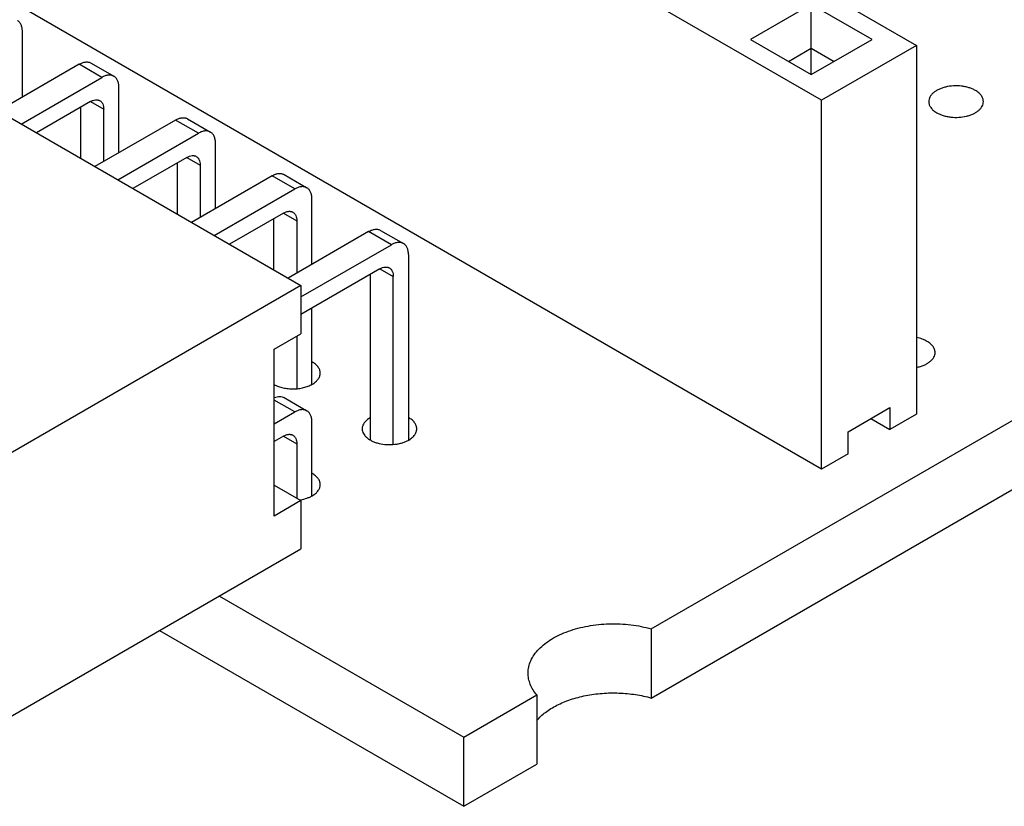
# Model space of a CAD drawing. Header units: inches. Extents: x 0 to 22, y 0 to 17.
# Tile 7 of 39: x 2.6 to 3.3, y 11.2 to 11.8. Entities that reach past the tile are written whole.
import ezdxf

# ---------------------------------------------------------------- set-up
doc = ezdxf.new("R2010")
doc.units = ezdxf.units.IN
doc.header["$LTSCALE"] = 1.21
doc.header["$MEASUREMENT"] = 0
doc.layers.get('0').update_dxf_attribs({"linetype": 'CONTINUOUS'})

msp = doc.modelspace()

# ---------------------------------------------------------------- linework, layer by layer
at = {"color": 7, "linetype": 'CONTINUOUS'}
for p, q in [((1.72768, 12.61895), (3.22652, 11.75353)), ((3.15693, 11.71335), (1.65808, 12.57876)), ((3.03218, 11.32627), (5.05153, 12.49222)), ((3.03218, 11.27565), (5.05153, 12.4416)), ((3.15693, 11.44334), (1.65808, 12.30875)), ((1.55676, 12.28141), (2.77554, 11.5777)), ((3.14941, 11.78359), (3.10487, 11.75787)), ((3.19395, 11.75787), (3.14941, 11.78359)), ((3.14941, 11.73216), (3.14941, 11.78359)), ((2.57148, 11.71578), (2.57148, 11.76368)), ((3.10487, 11.75787), (3.14941, 11.73216)), ((3.14941, 11.73216), (3.19395, 11.75787)), ((3.13271, 11.7418), (3.14941, 11.75145)), ((3.14941, 11.75145), (3.16611, 11.7418)), ((3.22652, 11.75353), (3.15693, 11.71335)), ((3.22652, 11.75353), (3.22652, 11.48352)), ((2.61296, 11.73973), (2.55394, 11.70565)), ((2.62966, 11.73008), (2.61296, 11.73973)), ((2.62182, 11.7406), (2.63852, 11.73096)), ((2.57064, 11.696), (2.62966, 11.73008)), ((2.64219, 11.67495), (2.64219, 11.72285)), ((2.62131, 11.7124), (2.58178, 11.68957)), ((2.61435, 11.67077), (2.61435, 11.70838)), ((2.62131, 11.7124), (2.63106, 11.70678)), ((3.15693, 11.44334), (3.15693, 11.71335)), ((2.63106, 11.66852), (2.63106, 11.70678)), ((2.68367, 11.6989), (2.62465, 11.66482)), ((2.70038, 11.68925), (2.68367, 11.6989)), ((2.69253, 11.69978), (2.70923, 11.69013)), ((2.64135, 11.65518), (2.70038, 11.68925)), ((2.7129, 11.63412), (2.7129, 11.68202)), ((2.69202, 11.67157), (2.65249, 11.64875)), ((2.69202, 11.67158), (2.70177, 11.66595)), ((2.68506, 11.62994), (2.68506, 11.66756)), ((2.70177, 11.66595), (2.70177, 11.62769)), ((2.75438, 11.65807), (2.69536, 11.62399)), ((2.77109, 11.64843), (2.75438, 11.65807)), ((2.76324, 11.65895), (2.77994, 11.6493)), ((2.71206, 11.61435), (2.77109, 11.64843)), ((2.78361, 11.59329), (2.78361, 11.6412)), ((2.76273, 11.63075), (2.7232, 11.60792)), ((2.76273, 11.63075), (2.77248, 11.62512)), ((2.75577, 11.58911), (2.75577, 11.62673)), ((2.77248, 11.62512), (2.77248, 11.58686)), ((2.82509, 11.61724), (2.76607, 11.58317)), ((2.8418, 11.6076), (2.82509, 11.61724)), ((2.83395, 11.61812), (2.85066, 11.60848)), ((2.77554, 11.56934), (2.8418, 11.6076)), ((2.85432, 11.60037), (2.85432, 11.46459)), ((2.83344, 11.58992), (2.77554, 11.55649)), ((2.82649, 11.46449), (2.82649, 11.5859)), ((2.83345, 11.58992), (2.84319, 11.5843)), ((2.77554, 11.5777), (2.54169, 11.44268)), ((2.77554, 11.5777), (2.77554, 11.54234)), ((2.84319, 11.46142), (2.84319, 11.5843)), ((2.78361, 11.50542), (2.78361, 11.56115)), ((2.75605, 11.53109), (2.77554, 11.54234)), ((2.77248, 11.54057), (2.77248, 11.50225)), ((2.75605, 11.40894), (2.75605, 11.53109)), ((2.77109, 11.48513), (2.75605, 11.49381)), ((2.76324, 11.49565), (2.77994, 11.486)), ((2.75605, 11.47645), (2.77109, 11.48513)), ((3.17641, 11.47066), (3.20704, 11.48834)), ((3.20704, 11.48834), (3.20704, 11.47227)), ((3.22652, 11.48352), (3.20704, 11.47227)), ((2.78361, 11.42376), (2.78361, 11.47789)), ((3.19312, 11.48031), (3.20704, 11.47227)), ((3.17641, 11.45459), (3.17641, 11.47066)), ((2.76273, 11.46745), (2.75605, 11.46359)), ((2.76273, 11.46745), (2.77248, 11.46182)), ((2.77248, 11.46182), (2.77248, 11.42196)), ((3.17641, 11.45459), (3.15693, 11.44334)), ((2.75605, 11.43144), (2.77554, 11.42019)), ((2.77554, 11.42019), (2.75605, 11.40894)), ((2.77554, 11.42019), (2.77554, 11.38483)), ((2.54169, 11.24981), (2.77554, 11.38483)), ((2.71582, 11.35035), (2.89485, 11.24698)), ((2.67198, 11.32504), (2.89485, 11.19636)), ((3.03218, 11.32627), (3.03218, 11.27565)), ((2.89485, 11.24698), (2.94844, 11.27792)), ((2.94844, 11.27792), (2.94844, 11.2273)), ((2.89485, 11.19636), (2.89485, 11.24698)), ((2.89485, 11.19636), (2.94844, 11.2273))]:
    msp.add_line(p, q, dxfattribs=at)
for centre, radius, start, end in [((2.8357, 11.46458), 0.01887, 119.30654, 120.0002), ((2.76998, 11.45239), 0.032, 278.79653, 279.73284)]:
    msp.add_arc(centre, radius, start, end, dxfattribs=at)
for points, knots in [([(2.57148, 11.76368), (2.57148, 11.76414), (2.57144, 11.76504), (2.57121, 11.76673), (2.57075, 11.76829), (2.57003, 11.76964), (2.5694, 11.7705), (2.56866, 11.77123), (2.5681, 11.77162), (2.56781, 11.77179)], [0, 0, 0, 0, 0.148469, 0.289531, 0.548476, 0.667864, 0.781829, 0.89193, 1, 1, 1, 1]), ([(2.61296, 11.73973), (2.61336, 11.73996), (2.61416, 11.74037), (2.61573, 11.74102), (2.61732, 11.7414), (2.61885, 11.74146), (2.61991, 11.74134), (2.62091, 11.74106), (2.62153, 11.74077), (2.62182, 11.7406)], [0, 0, 0, 0, 0.148472, 0.289536, 0.548484, 0.66787, 0.781834, 0.891933, 1, 1, 1, 1]), ([(2.63852, 11.73096), (2.63823, 11.73113), (2.63762, 11.73142), (2.63662, 11.73169), (2.63555, 11.73181), (2.63402, 11.73176), (2.63244, 11.73138), (2.63086, 11.73073), (2.63006, 11.73031), (2.62966, 11.73008)], [0, 0, 0, 0, 0.108067, 0.218166, 0.33213, 0.451516, 0.710464, 0.851528, 1, 1, 1, 1]), ([(2.64219, 11.72285), (2.64219, 11.72331), (2.64215, 11.72421), (2.64193, 11.7259), (2.64146, 11.72746), (2.64074, 11.72881), (2.64011, 11.72968), (2.63937, 11.7304), (2.63881, 11.73079), (2.63852, 11.73096)], [0, 0, 0, 0, 0.148469, 0.289531, 0.548476, 0.667864, 0.781829, 0.89193, 1, 1, 1, 1]), ([(3.26962, 11.72058), (3.2689, 11.72099), (3.26736, 11.72175), (3.26488, 11.72265), (3.26219, 11.72333), (3.2584, 11.72393), (3.25354, 11.72407), (3.24878, 11.7234), (3.24522, 11.72238), (3.24282, 11.72141), (3.24068, 11.72024), (3.23886, 11.71891), (3.23738, 11.71743), (3.2363, 11.71583), (3.23563, 11.71415), (3.23548, 11.71298), (3.23548, 11.71241)], [0, 0, 0, 0, 0.06237, 0.128785, 0.198409, 0.270403, 0.417445, 0.561674, 0.630301, 0.695416, 0.756392, 0.812855, 0.864778, 0.912576, 0.957171, 1, 1, 1, 1]), ([(3.27548, 11.71241), (3.27548, 11.71279), (3.27541, 11.71356), (3.27512, 11.71469), (3.27463, 11.71579), (3.27372, 11.71726), (3.27245, 11.7186), (3.27093, 11.71977), (3.27007, 11.72032), (3.26962, 11.72058)], [0, 0, 0, 0, 0.108072, 0.218176, 0.332144, 0.451531, 0.710474, 0.851534, 1, 1, 1, 1]), ([(2.62131, 11.7124), (2.62192, 11.71275), (2.62312, 11.71332), (2.6247, 11.71371), (2.62589, 11.71375), (2.62672, 11.71365), (2.6275, 11.71344), (2.62798, 11.71322), (2.6282, 11.71308)], [0, 0, 0, 0, 0.289309, 0.548339, 0.667764, 0.781765, 0.891898, 1, 1, 1, 1]), ([(2.6282, 11.71308), (2.62843, 11.71295), (2.62886, 11.71265), (2.62944, 11.71209), (2.62993, 11.71142), (2.63049, 11.71036), (2.63095, 11.7088), (2.63106, 11.70748), (2.63106, 11.70678)], [0, 0, 0, 0, 0.108105, 0.218241, 0.332243, 0.451668, 0.710696, 1, 1, 1, 1]), ([(3.23548, 11.71241), (3.23548, 11.71203), (3.23554, 11.71127), (3.23584, 11.71014), (3.23632, 11.70903), (3.23724, 11.70756), (3.2385, 11.70623), (3.24003, 11.70505), (3.24088, 11.70451), (3.24133, 11.70425)], [0, 0, 0, 0, 0.108072, 0.218176, 0.332144, 0.451531, 0.710474, 0.851534, 1, 1, 1, 1]), ([(3.24133, 11.70425), (3.24205, 11.70383), (3.24359, 11.70307), (3.24608, 11.70217), (3.24876, 11.70149), (3.25256, 11.70089), (3.25741, 11.70076), (3.26217, 11.70142), (3.26573, 11.70245), (3.26813, 11.70342), (3.27027, 11.70458), (3.2721, 11.70591), (3.27357, 11.70739), (3.27465, 11.70899), (3.27532, 11.71068), (3.27548, 11.71184), (3.27548, 11.71241)], [0, 0, 0, 0, 0.06237, 0.128785, 0.198409, 0.270403, 0.417445, 0.561674, 0.630301, 0.695416, 0.756392, 0.812855, 0.864778, 0.912576, 0.957171, 1, 1, 1, 1]), ([(2.68367, 11.6989), (2.68407, 11.69913), (2.68487, 11.69955), (2.68645, 11.70019), (2.68803, 11.70057), (2.68956, 11.70063), (2.69063, 11.70051), (2.69162, 11.70023), (2.69224, 11.69994), (2.69253, 11.69978)], [0, 0, 0, 0, 0.148472, 0.289536, 0.548484, 0.66787, 0.781834, 0.891933, 1, 1, 1, 1]), ([(2.70923, 11.69013), (2.70894, 11.6903), (2.70833, 11.69059), (2.70733, 11.69086), (2.70627, 11.69098), (2.70473, 11.69093), (2.70315, 11.69055), (2.70157, 11.6899), (2.70077, 11.68949), (2.70038, 11.68925)], [0, 0, 0, 0, 0.108067, 0.218166, 0.33213, 0.451516, 0.710464, 0.851528, 1, 1, 1, 1]), ([(2.7129, 11.68202), (2.7129, 11.68248), (2.71287, 11.68338), (2.71264, 11.68507), (2.71217, 11.68663), (2.71146, 11.68799), (2.71082, 11.68885), (2.71008, 11.68957), (2.70952, 11.68996), (2.70923, 11.69013)], [0, 0, 0, 0, 0.148469, 0.289531, 0.548476, 0.667864, 0.781829, 0.89193, 1, 1, 1, 1]), ([(2.69202, 11.67157), (2.69263, 11.67192), (2.69383, 11.6725), (2.69541, 11.67288), (2.6966, 11.67292), (2.69743, 11.67283), (2.69821, 11.67261), (2.69869, 11.67239), (2.69891, 11.67226)], [0, 0, 0, 0, 0.289309, 0.548339, 0.667764, 0.781765, 0.891898, 1, 1, 1, 1]), ([(2.69891, 11.67226), (2.69914, 11.67213), (2.69957, 11.67182), (2.70015, 11.67126), (2.70064, 11.67059), (2.7012, 11.66954), (2.70166, 11.66798), (2.70177, 11.66665), (2.70177, 11.66595)], [0, 0, 0, 0, 0.108105, 0.218241, 0.332243, 0.451668, 0.710696, 1, 1, 1, 1]), ([(2.75438, 11.65807), (2.75478, 11.6583), (2.75558, 11.65872), (2.75716, 11.65937), (2.75874, 11.65975), (2.76027, 11.6598), (2.76134, 11.65968), (2.76233, 11.65941), (2.76295, 11.65912), (2.76324, 11.65895)], [0, 0, 0, 0, 0.148472, 0.289536, 0.548484, 0.66787, 0.781834, 0.891933, 1, 1, 1, 1]), ([(2.77994, 11.6493), (2.77965, 11.64947), (2.77904, 11.64976), (2.77804, 11.65004), (2.77698, 11.65016), (2.77544, 11.6501), (2.77386, 11.64972), (2.77228, 11.64907), (2.77148, 11.64866), (2.77109, 11.64843)], [0, 0, 0, 0, 0.108067, 0.218166, 0.33213, 0.451516, 0.710464, 0.851528, 1, 1, 1, 1]), ([(2.78361, 11.6412), (2.78361, 11.64166), (2.78358, 11.64256), (2.78335, 11.64424), (2.78289, 11.64581), (2.78217, 11.64716), (2.78153, 11.64802), (2.78079, 11.64875), (2.78024, 11.64914), (2.77994, 11.6493)], [0, 0, 0, 0, 0.148469, 0.289531, 0.548476, 0.667864, 0.781829, 0.89193, 1, 1, 1, 1]), ([(2.76273, 11.63075), (2.76334, 11.6311), (2.76454, 11.63167), (2.76612, 11.63205), (2.76732, 11.63209), (2.76814, 11.632), (2.76892, 11.63178), (2.7694, 11.63156), (2.76962, 11.63143)], [0, 0, 0, 0, 0.289309, 0.548339, 0.667764, 0.781765, 0.891898, 1, 1, 1, 1]), ([(2.76962, 11.63143), (2.76985, 11.6313), (2.77028, 11.631), (2.77086, 11.63043), (2.77135, 11.62976), (2.77191, 11.62871), (2.77237, 11.62715), (2.77248, 11.62582), (2.77248, 11.62512)], [0, 0, 0, 0, 0.108105, 0.218241, 0.332243, 0.451668, 0.710696, 1, 1, 1, 1]), ([(2.82509, 11.61724), (2.82549, 11.61747), (2.82629, 11.61789), (2.82787, 11.61854), (2.82945, 11.61892), (2.83098, 11.61897), (2.83205, 11.61885), (2.83304, 11.61858), (2.83366, 11.61829), (2.83395, 11.61812)], [0, 0, 0, 0, 0.148472, 0.289536, 0.548484, 0.66787, 0.781834, 0.891933, 1, 1, 1, 1]), ([(2.85066, 11.60848), (2.85036, 11.60865), (2.84975, 11.60893), (2.84875, 11.60921), (2.84769, 11.60933), (2.84615, 11.60928), (2.84457, 11.60889), (2.84299, 11.60825), (2.8422, 11.60783), (2.8418, 11.6076)], [0, 0, 0, 0, 0.108067, 0.218166, 0.33213, 0.451516, 0.710464, 0.851528, 1, 1, 1, 1]), ([(2.85432, 11.60037), (2.85432, 11.60083), (2.85429, 11.60173), (2.85406, 11.60342), (2.8536, 11.60498), (2.85288, 11.60633), (2.85224, 11.60719), (2.8515, 11.60792), (2.85095, 11.60831), (2.85066, 11.60848)], [0, 0, 0, 0, 0.148469, 0.289531, 0.548476, 0.667864, 0.781829, 0.89193, 1, 1, 1, 1]), ([(2.83344, 11.58992), (2.83405, 11.59027), (2.83525, 11.59084), (2.83683, 11.59122), (2.83803, 11.59126), (2.83885, 11.59117), (2.83963, 11.59096), (2.84011, 11.59073), (2.84034, 11.5906)], [0, 0, 0, 0, 0.289309, 0.548339, 0.667764, 0.781765, 0.891898, 1, 1, 1, 1]), ([(2.84034, 11.5906), (2.84056, 11.59047), (2.841, 11.59017), (2.84157, 11.5896), (2.84206, 11.58893), (2.84262, 11.58788), (2.84308, 11.58632), (2.84319, 11.58499), (2.84319, 11.5843)], [0, 0, 0, 0, 0.108105, 0.218241, 0.332243, 0.451668, 0.710696, 1, 1, 1, 1]), ([(3.23426, 11.53685), (3.23371, 11.53717), (3.23254, 11.53777), (3.23, 11.5388), (3.22796, 11.53935), (3.22657, 11.53962)], [0, 0, 0, 0, 0.233416, 0.479218, 1, 1, 1, 1]), ([(3.24012, 11.52869), (3.24012, 11.52907), (3.24005, 11.52983), (3.23976, 11.53096), (3.23928, 11.53207), (3.23836, 11.53354), (3.23709, 11.53487), (3.23557, 11.53605), (3.23471, 11.53659), (3.23426, 11.53685)], [0, 0, 0, 0, 0.108072, 0.218176, 0.332144, 0.451531, 0.710474, 0.851534, 1, 1, 1, 1]), ([(3.22657, 11.51776), (3.22753, 11.51795), (3.22939, 11.5184), (3.23201, 11.51935), (3.23436, 11.52051), (3.23637, 11.52188), (3.238, 11.52341), (3.2392, 11.52508), (3.23995, 11.52685), (3.24012, 11.52809), (3.24012, 11.52869)], [0, 0, 0, 0, 0.156974, 0.306323, 0.446298, 0.57574, 0.694363, 0.802968, 0.903681, 1, 1, 1, 1]), ([(2.78969, 11.51358), (2.78969, 11.51397), (2.78963, 11.51475), (2.78932, 11.5159), (2.78882, 11.51702), (2.78813, 11.51811), (2.78725, 11.51915), (2.78581, 11.5205), (2.78454, 11.52135), (2.78364, 11.52186)], [0, 0, 0, 0, 0.107645, 0.217387, 0.331128, 0.450447, 0.576471, 0.70996, 1, 1, 1, 1]), ([(2.78384, 11.50542), (2.78429, 11.50568), (2.78514, 11.50622), (2.78667, 11.5074), (2.78793, 11.50873), (2.78885, 11.5102), (2.78933, 11.51131), (2.78963, 11.51244), (2.78969, 11.5132), (2.78969, 11.51358)], [0, 0, 0, 0, 0.148466, 0.289526, 0.548469, 0.667856, 0.781824, 0.891928, 1, 1, 1, 1]), ([(2.756, 11.50516), (2.75698, 11.50464), (2.7591, 11.50371), (2.76252, 11.50273), (2.7662, 11.50214), (2.77001, 11.50197), (2.7738, 11.50221), (2.77745, 11.50286), (2.78082, 11.5039), (2.78289, 11.50487), (2.78384, 11.50542)], [0, 0, 0, 0, 0.115359, 0.239231, 0.369091, 0.501933, 0.634511, 0.763568, 0.886257, 1, 1, 1, 1]), ([(2.75607, 11.49561), (2.75671, 11.49588), (2.75798, 11.4963), (2.7599, 11.49655), (2.76168, 11.49636), (2.76276, 11.49593), (2.76324, 11.49565)], [0, 0, 0, 0, 0.281714, 0.538175, 0.774669, 1, 1, 1, 1]), ([(2.77994, 11.486), (2.77965, 11.48617), (2.77904, 11.48646), (2.77804, 11.48674), (2.77698, 11.48685), (2.77544, 11.4868), (2.77386, 11.48642), (2.77228, 11.48577), (2.77148, 11.48536), (2.77109, 11.48513)], [0, 0, 0, 0, 0.108067, 0.218166, 0.33213, 0.451516, 0.710464, 0.851528, 1, 1, 1, 1]), ([(2.78361, 11.47789), (2.78361, 11.47835), (2.78358, 11.47925), (2.78335, 11.48094), (2.78289, 11.4825), (2.78217, 11.48386), (2.78153, 11.48472), (2.78079, 11.48545), (2.78024, 11.48584), (2.77994, 11.486)], [0, 0, 0, 0, 0.148469, 0.289531, 0.548476, 0.667864, 0.781829, 0.89193, 1, 1, 1, 1]), ([(2.82626, 11.48092), (2.82581, 11.48066), (2.82495, 11.48012), (2.82343, 11.47894), (2.82216, 11.4776), (2.82125, 11.47614), (2.82076, 11.47503), (2.82047, 11.4739), (2.8204, 11.47313), (2.8204, 11.47275)], [0, 0, 0, 0, 0.148466, 0.289526, 0.548469, 0.667856, 0.781824, 0.891928, 1, 1, 1, 1]), ([(2.8604, 11.47275), (2.8604, 11.47314), (2.86034, 11.47392), (2.86003, 11.47507), (2.85953, 11.4762), (2.85884, 11.47728), (2.85796, 11.47833), (2.85652, 11.47967), (2.85525, 11.48052), (2.85435, 11.48103)], [0, 0, 0, 0, 0.107645, 0.217387, 0.331128, 0.450447, 0.576471, 0.70996, 1, 1, 1, 1]), ([(2.8204, 11.47275), (2.8204, 11.47219), (2.82056, 11.47102), (2.82123, 11.46933), (2.82231, 11.46773), (2.82378, 11.46626), (2.82561, 11.46492), (2.82775, 11.46376), (2.83015, 11.46279), (2.83371, 11.46177), (2.83847, 11.4611), (2.84332, 11.46123), (2.84712, 11.46183), (2.8498, 11.46251), (2.85229, 11.46342), (2.85383, 11.46417), (2.85455, 11.46459)], [0, 0, 0, 0, 0.042829, 0.087424, 0.135222, 0.187145, 0.243608, 0.304584, 0.369699, 0.438326, 0.582555, 0.729597, 0.801591, 0.871215, 0.93763, 1, 1, 1, 1]), ([(2.85455, 11.46459), (2.855, 11.46485), (2.85586, 11.46539), (2.85738, 11.46657), (2.85864, 11.4679), (2.85956, 11.46937), (2.86005, 11.47048), (2.86034, 11.47161), (2.8604, 11.47238), (2.8604, 11.47275)], [0, 0, 0, 0, 0.148466, 0.289526, 0.548469, 0.667856, 0.781824, 0.891928, 1, 1, 1, 1]), ([(2.76273, 11.46745), (2.76334, 11.46779), (2.76454, 11.46837), (2.76612, 11.46875), (2.76732, 11.46879), (2.76814, 11.4687), (2.76892, 11.46848), (2.7694, 11.46826), (2.76962, 11.46813)], [0, 0, 0, 0, 0.289309, 0.548339, 0.667764, 0.781765, 0.891898, 1, 1, 1, 1]), ([(2.76962, 11.46813), (2.76985, 11.468), (2.77028, 11.46769), (2.77086, 11.46713), (2.77135, 11.46646), (2.77191, 11.46541), (2.77237, 11.46385), (2.77248, 11.46252), (2.77248, 11.46182)], [0, 0, 0, 0, 0.108105, 0.218241, 0.332243, 0.451668, 0.710696, 1, 1, 1, 1]), ([(2.78969, 11.43193), (2.78969, 11.43231), (2.78963, 11.43309), (2.78932, 11.43424), (2.78882, 11.43537), (2.78813, 11.43646), (2.78725, 11.4375), (2.78581, 11.43884), (2.78454, 11.4397), (2.78364, 11.44021)], [0, 0, 0, 0, 0.107645, 0.217387, 0.331128, 0.450447, 0.576471, 0.70996, 1, 1, 1, 1]), ([(2.78384, 11.42376), (2.78429, 11.42402), (2.78514, 11.42457), (2.78667, 11.42574), (2.78793, 11.42708), (2.78885, 11.42854), (2.78933, 11.42965), (2.78963, 11.43078), (2.78969, 11.43155), (2.78969, 11.43193)], [0, 0, 0, 0, 0.148466, 0.289526, 0.548469, 0.667856, 0.781824, 0.891928, 1, 1, 1, 1]), ([(2.77539, 11.42086), (2.77693, 11.42112), (2.77917, 11.42167), (2.78195, 11.42277), (2.78323, 11.42341), (2.78384, 11.42376)], [0, 0, 0, 0, 0.52172, 0.767459, 1, 1, 1, 1]), ([(2.94195, 11.29393), (2.94195, 11.29469), (2.94204, 11.29623), (2.94255, 11.2993), (2.94385, 11.30314), (2.94637, 11.30752), (2.94983, 11.31166), (2.95415, 11.31551), (2.95927, 11.319), (2.9651, 11.32209), (2.97156, 11.32473), (2.97853, 11.32687), (2.98592, 11.3285), (2.99361, 11.32957), (3.00146, 11.33007), (3.00937, 11.33), (3.0172, 11.32936), (3.02482, 11.32815), (3.02977, 11.32696), (3.03218, 11.32627)], [0, 0, 0, 0, 0.02145, 0.043071, 0.087412, 0.134227, 0.184347, 0.238261, 0.296139, 0.357895, 0.423228, 0.491671, 0.562633, 0.635429, 0.709311, 0.78349, 0.85717, 0.92961, 1, 1, 1, 1]), ([(2.94844, 11.27792), (2.94741, 11.27912), (2.94557, 11.28159), (2.9435, 11.28559), (2.94244, 11.28907), (2.94202, 11.29185), (2.94195, 11.29324), (2.94195, 11.29393)], [0, 0, 0, 0, 0.268601, 0.521977, 0.76387, 0.882315, 1, 1, 1, 1]), ([(2.94826, 11.2591), (2.95015, 11.26135), (2.95355, 11.26446), (2.9587, 11.26798), (2.96312, 11.27045), (2.96793, 11.27267), (2.9731, 11.27459), (2.97857, 11.27622), (2.98428, 11.27753), (2.9902, 11.2785), (2.99625, 11.27914), (3.00238, 11.27943), (3.00852, 11.27938), (3.01463, 11.27897), (3.02065, 11.27822), (3.0265, 11.27714), (3.03032, 11.27618), (3.03218, 11.27565)], [0, 0, 0, 0, 0.098795, 0.152534, 0.209082, 0.268296, 0.329949, 0.393755, 0.459373, 0.526425, 0.5945, 0.66317, 0.731987, 0.800502, 0.868297, 0.934958, 1, 1, 1, 1])]:
    msp.add_open_spline(points, degree=3, knots=knots, dxfattribs=at)

doc.saveas('drawing.dxf')
